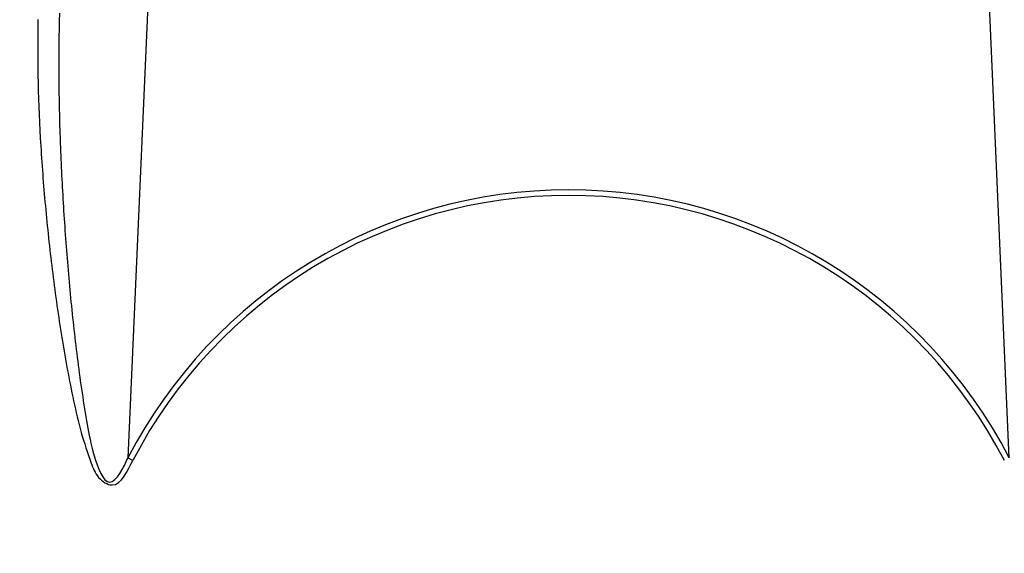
# Model space of a CAD drawing. Header units: millimetres. Extents: x 0 to 297, y 0 to 210.
# Tile 24 of 31: x 244 to 255, y 171 to 177. Entities that reach past the tile are written whole.
import ezdxf

# ---------------------------------------------------------------- set-up
doc = ezdxf.new("R2010")
doc.units = ezdxf.units.MM
doc.header["$LTSCALE"] = 16.335
doc.layers.get('0').update_dxf_attribs({"linetype": 'CONTINUOUS'})
doc.layers.add('08_SURFACES', color=7, linetype='CONTINUOUS')
doc.layers.add('AXES_REF', color=7, linetype='CONTINUOUS')

msp = doc.modelspace()

# ---------------------------------------------------------------- linework, layer by layer
at = {"color": 9, "linetype": 'Continuous'}
for p, q in [((246.025, 182.115), (245.589, 172.131)), ((255.19, 172.131), (254.754, 182.115)), ((245.643, 172.103), (245.589, 172.131))]:
    msp.add_line(p, q, dxfattribs=at)
at = {"color": 7, "linetype": 'Continuous'}
for radius in [14.059, 13.909]:
    msp.add_circle((250.39, 169.648), radius, dxfattribs=at)
at = {"color": 9, "linetype": 'Continuous'}
msp.add_circle((250.39, 169.648), 13.98, dxfattribs=at)
at = {"color": 7, "linetype": 'Continuous'}
msp.add_arc((250.39, 169.648), 13.825, 262.157, 262.0955, dxfattribs=at)
at = {"color": 9, "linetype": 'Continuous'}
for radius, start, end in [(13.751, 113.5873, 261.134), (13.751, 278.866, 66.4127), (5.405, 27.3483, 152.6517), (5.344, 27.3483, 152.6517)]:
    msp.add_arc((250.39, 169.648), radius, start, end, dxfattribs=at)
for points, knots in [([(244.609, 176.909), (244.6, 176.449), (244.618, 175.756), (244.69, 174.834), (244.766, 174.139), (244.848, 173.56), (244.927, 173.098), (244.996, 172.752), (245.074, 172.408), (245.169, 172.129), (245.249, 171.913), (245.486, 171.757), (245.59, 171.999), (245.643, 172.103)], [0, 0, 0, 0, 0.24729, 0.371919, 0.497149, 0.622921, 0.685988, 0.749152, 0.812385, 0.875593, 0.907047, 0.93708, 1, 1, 1, 1]), ([(244.842, 176.978), (244.831, 176.52), (244.837, 175.83), (244.881, 174.911), (244.931, 174.22), (244.986, 173.645), (245.041, 173.183), (245.087, 172.842), (245.148, 172.485), (245.199, 172.195), (245.375, 171.705), (245.548, 172.029), (245.589, 172.131)], [0, 0, 0, 0, 0.249563, 0.37492, 0.500627, 0.626649, 0.689766, 0.75294, 0.816154, 0.879393, 0.939957, 1, 1, 1, 1])]:
    msp.add_open_spline(points, degree=3, knots=knots, dxfattribs=at)
at = {"layer": '08_SURFACES', "color": 9, "linetype": 'Continuous'}
msp.add_arc((250.39, 169.648), 12.132, 118.2519, 179.7161, dxfattribs=at)
at = {"layer": 'AXES_REF', "color": 7, "linetype": 'Continuous'}
msp.add_arc((250.39, 169.648), 14.269, 108.9261, 71.0739, dxfattribs=at)
at = {"layer": 'AXES_REF', "color": 9, "linetype": 'Continuous'}
msp.add_arc((250.39, 169.648), 14.1, 109.1627, 70.8373, dxfattribs=at)

doc.saveas('drawing.dxf')
